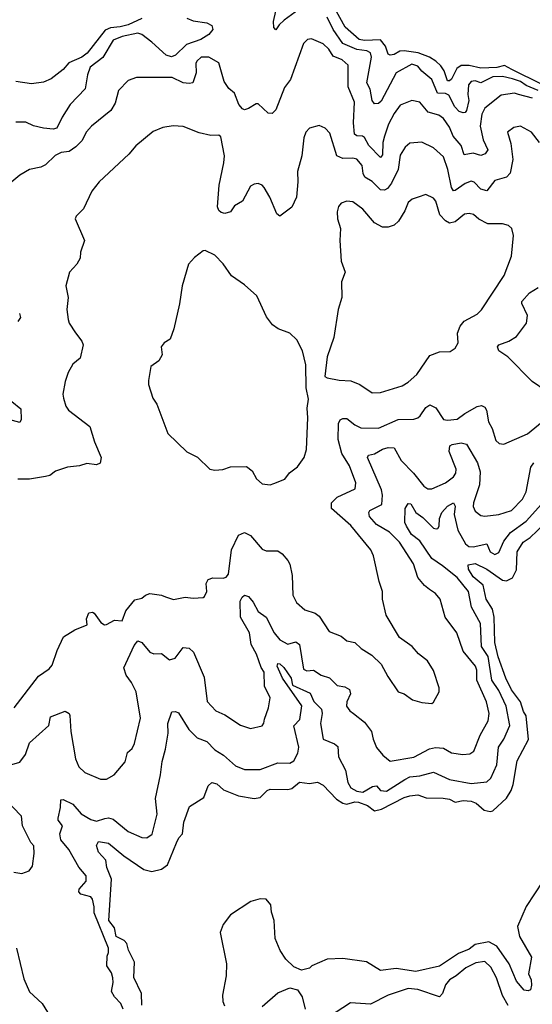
# Model space of a CAD drawing. Extents: x 1892934 to 2008621, y 567149 to 683290.
# Tile 45 of 256: x 1959605 to 1962206, y 596820 to 601815. Entities that reach past the tile are written whole.
import ezdxf

# ---------------------------------------------------------------- set-up
doc = ezdxf.new("R2010")
doc.units = 0

msp = doc.modelspace()

# ---------------------------------------------------------------- linework, layer by layer
at = {"layer": '0CON20XD'}
for points in [[(1961039.8, 601880.2), (1960946.9, 601813.1), (1960920.8, 601789.2), (1960905, 601764), (1960893.8, 601775), (1960891.8, 601805), (1960913.1, 601895)], [(1962255, 601486.1), (1962101.7, 601561.7), (1962065, 601582.7), (1962025, 601572.9), (1961945, 601568.8), (1961885, 601582.1), (1961845, 601582.3), (1961822.1, 601567.9), (1961795, 601512.8), (1961785, 601504.7), (1961775, 601505.4), (1961758, 601555), (1961741.2, 601581.2), (1961716.9, 601605), (1961683.6, 601625), (1961626.8, 601646.8), (1961555, 601657.2), (1961534.1, 601655.9), (1961505, 601638.8), (1961485, 601635.6), (1961475, 601640), (1961460.6, 601680.6), (1961435, 601712.4), (1961355, 601709.1), (1961327.5, 601715), (1961256.6, 601776.7), (1961201.6, 601875)], [(1960452, 601822), (1960485, 601808.9), (1960555, 601799.7), (1960579.6, 601785), (1960585.3, 601765), (1960565, 601739.3), (1960523.8, 601715), (1960451.1, 601688.9), (1960395, 601635.8), (1960375, 601625.9), (1960347.8, 601635), (1960275, 601701.1), (1960225, 601740), (1960205, 601747), (1960125, 601730.5), (1960078.2, 601711.8), (1960026.2, 601623.8), (1959962.9, 601575), (1959948, 601535), (1959937.7, 601465), (1959861.5, 601385), (1959819.6, 601320.4), (1959792.5, 601265), (1959775, 601260), (1959725.2, 601264.7), (1959675, 601276.9), (1959635.5, 601294.5), (1959585, 601294.4)], [(1960225, 601821), (1960155, 601789), (1960115, 601778), (1960065, 601773.8), (1960038.6, 601761.4), (1959947, 601645), (1959920, 601625), (1959854, 601596), (1959825, 601562.5), (1959765, 601514.2), (1959725, 601497.5), (1959665, 601488.8), (1959585, 601501.2)], [(1962235, 601455.6), (1962175, 601481.1), (1962145, 601501.9), (1962105, 601515.3), (1962055, 601527.4), (1962005, 601524.8), (1961945, 601494.2), (1961915, 601504.7), (1961895, 601502.3), (1961882, 601485), (1961877.8, 601435), (1961883.5, 601405), (1961872.1, 601355), (1961865, 601344.2), (1961855, 601342), (1961835, 601349.1), (1961812.6, 601372.6), (1961781.7, 601431.7), (1961765, 601440.7), (1961725, 601443.1), (1961695, 601510.8), (1961645, 601554.1), (1961625, 601579.5), (1961595, 601588.6), (1961514.2, 601545), (1961438.1, 601401.9), (1961425, 601389.6), (1961405, 601387.8), (1961392.6, 601405), (1961382.7, 601462.7), (1961366.8, 601495), (1961390.5, 601625), (1961385, 601647.1), (1961366.6, 601656.6), (1961315, 601664.2), (1961244.2, 601694.2), (1961195.4, 601765.4), (1961165, 601827.2)], [(1962206.6, 601416.6), (1962135, 601436.2), (1962115, 601441.8), (1962048, 601432), (1961965, 601366.7), (1961948.9, 601335), (1961941.6, 601275), (1961955.4, 601205.4), (1961979.4, 601155), (1961966.2, 601135), (1961945, 601126.7), (1961905, 601137.5), (1961860, 601130), (1961845, 601177.3), (1961804.8, 601224.8), (1961785, 601269.6), (1961754.5, 601314.5), (1961730.8, 601330.8), (1961676.6, 601346.6), (1961635, 601396.4), (1961595, 601404.5), (1961535, 601382.2), (1961505, 601339.4), (1961475.7, 601284.3), (1961456, 601225), (1961447.3, 601192.7), (1961445, 601130), (1961435, 601115.8), (1961376.9, 601176.9), (1961355, 601218.1), (1961344.4, 601224.4), (1961315, 601226.6), (1961304.2, 601235), (1961298.5, 601291.5), (1961303.1, 601396.9), (1961271.6, 601475), (1961270.5, 601585), (1961241.7, 601611.7), (1961195, 601629.7), (1961173.8, 601665), (1961145, 601692.7), (1961085, 601718.1), (1961065, 601714.3), (1961045, 601693.8), (1960978.3, 601511.7), (1960948.8, 601471.2), (1960905, 601357.5), (1960885, 601338.6), (1960865, 601340.6), (1960815, 601388.8), (1960805, 601388.8), (1960765, 601364), (1960745, 601358), (1960735, 601362), (1960717.3, 601385), (1960695, 601442.9), (1960666.1, 601466.1), (1960641.7, 601501.7), (1960615.6, 601595.6), (1960565, 601624.4), (1960525, 601624.3), (1960504, 601605), (1960497.7, 601592.3), (1960500.6, 601545), (1960483.3, 601495), (1960465, 601490.6), (1960435, 601495.5), (1960378, 601522), (1960197.8, 601522.2), (1960155, 601506), (1960105.7, 601455), (1960088.9, 601391.1), (1960066.5, 601355), (1959969.2, 601275), (1959944, 601246), (1959919.8, 601200.3), (1959889.6, 601170.4), (1959855, 601146.5), (1959815, 601141.4), (1959785, 601125.7), (1959735, 601078.8), (1959712.3, 601067.7), (1959655, 601055.8), (1959605, 601026.2), (1959482.5, 600925)], [(1962241.4, 601191.4), (1962201.2, 601245), (1962145, 601274.2), (1962112.1, 601267.9), (1962080, 601245), (1962097.2, 601187.2), (1962106.6, 601105), (1962093.6, 601036.4), (1962074.3, 601015.7), (1962015, 601000), (1961975, 600947.5), (1961945, 600954.7), (1961910, 600990), (1961895, 600995.5), (1961865, 600983.4), (1961815, 600948.1), (1961805, 600947.5), (1961795, 600963.3), (1961776.7, 601055), (1961755, 601120), (1961705, 601164.4), (1961644.3, 601194.3), (1961585, 601189.2), (1961560.9, 601169.1), (1961535, 601128), (1961525.5, 601054.5), (1961491.9, 600985), (1961470.5, 600959.5), (1961455, 600949.5), (1961435, 600951.5), (1961393.5, 600993.4), (1961356.3, 601016.3), (1961346.7, 601035), (1961343.1, 601075), (1961315, 601108.2), (1961295, 601113.4), (1961245, 601111.2), (1961213.7, 601123.7), (1961179.1, 601239.1), (1961155, 601264), (1961125, 601278), (1961075, 601264.2), (1961057.1, 601245), (1961046.7, 601215), (1961035.5, 601125), (1961014.6, 601045), (1961016.7, 600993.3), (1961008.9, 600915), (1960985.3, 600864.7), (1960925, 600818), (1960909.7, 600829.7), (1960874.5, 600914.5), (1960845, 600963.8), (1960835, 600975.8), (1960815, 600984.3), (1960795, 600981.4), (1960775, 600970), (1960735.7, 600895), (1960695, 600871.2), (1960675, 600840), (1960645, 600832.5), (1960627.3, 600837.3), (1960615, 600846.7), (1960608, 600865), (1960616.4, 600976.4), (1960640.8, 601089.2), (1960643.1, 601125), (1960625, 601220), (1960615, 601228.8), (1960575, 601228), (1960515, 601240.8), (1960435, 601272.9), (1960383.2, 601276.8), (1960331.1, 601268.9), (1960281.7, 601248.3), (1960194.6, 601175.4), (1960157.7, 601132.3), (1960008.3, 600991.7), (1959970, 600945), (1959928.8, 600855), (1959891.2, 600818.8), (1959886.2, 600805), (1959932.9, 600695), (1959913.1, 600635), (1959911.2, 600605), (1959894.3, 600575.7), (1959856.7, 600535), (1959838.1, 600465), (1959850.8, 600405), (1959844, 600345), (1959850, 600295), (1959856, 600275), (1959887.1, 600227.1), (1959920, 600185), (1959926, 600165), (1959911.2, 600098.8), (1959875, 600068), (1959850, 600025), (1959835, 599980), (1959824.2, 599915), (1959827.5, 599895), (1959839.2, 599855), (1959852, 599835), (1959960.9, 599750.9), (1959983.6, 599673.6), (1960018.6, 599595), (1960013.9, 599566.1), (1959995, 599556.7), (1959945, 599563.8), (1959907.5, 599552.5), (1959846.7, 599545), (1959786, 599525), (1959757.1, 599502.9), (1959735, 599497.3), (1959655, 599484.4), (1959595, 599484.2)], [(1961392.4, 599922.4), (1961435, 599924.4), (1961545, 599957.8), (1961575, 599976.7), (1961619.1, 600015), (1961685, 600111.4), (1961735, 600130), (1961788.3, 600131.7), (1961815, 600148.8), (1961830, 600175), (1961826, 600225), (1961838.8, 600261.2), (1961860, 600285), (1961925, 600322), (1961947.5, 600342.5), (1962062, 600518), (1962099.2, 600615), (1962110.5, 600720.5), (1962101.2, 600755), (1962085, 600771.2), (1962055, 600780), (1961980.2, 600780.2), (1961935, 600803.1), (1961906.5, 600826.5), (1961885, 600832.5), (1961861.4, 600828.6), (1961815, 600790), (1961785, 600783.2), (1961764.4, 600794.4), (1961735.7, 600825.7), (1961716.5, 600895), (1961705, 600908.9), (1961665, 600928.8), (1961626.7, 600915), (1961596.7, 600905), (1961575, 600888), (1961558.6, 600845), (1961526.2, 600793.8), (1961505, 600771.9), (1961475, 600762.2), (1961445, 600762.9), (1961404.6, 600784.6), (1961345, 600854.2), (1961295, 600891.9), (1961265, 600894.3), (1961236.2, 600885), (1961222.1, 600867.9), (1961215, 600840), (1961217.1, 600805), (1961232.9, 600755), (1961228.5, 600695), (1961235, 600590), (1961255.7, 600535), (1961238, 600485), (1961239.4, 600405), (1961221.4, 600345), (1961197.9, 600202.1), (1961164.3, 600105), (1961153.3, 600005), (1961165, 599997.5), (1961225, 599986), (1961285, 599982.5), (1961330, 599965), (1961392.4, 599922.4)], [(1960875, 599456.2), (1960895, 599462.5), (1960950, 599485), (1960973.6, 599516.4), (1961013.9, 599546.1), (1961048.8, 599595), (1961060, 599635), (1961067.5, 599795), (1961063.1, 599845), (1961069.4, 599889.4), (1961057.7, 599947.7), (1961055.7, 600065), (1961040, 600135), (1961010.8, 600190.8), (1960975, 600225.6), (1960916.6, 600246.6), (1960887.9, 600267.9), (1960857.6, 600307.6), (1960807.5, 600415), (1960745, 600469.2), (1960678.8, 600515), (1960636.4, 600576.4), (1960595, 600620), (1960545, 600643.8), (1960535, 600643.3), (1960490.9, 600609.1), (1960461.2, 600575), (1960428.8, 600465), (1960416.1, 600373.9), (1960387.5, 600247.5), (1960367.5, 600195), (1960337.5, 600175), (1960322.5, 600155), (1960327.5, 600115), (1960310, 600085), (1960270, 600055), (1960257.5, 599985), (1960257.5, 599965), (1960280, 599895), (1960300, 599865), (1960356.4, 599716.4), (1960453.6, 599623.6), (1960506.1, 599596.1), (1960570, 599535), (1960595, 599530), (1960635, 599533.8), (1960675, 599547.5), (1960755, 599548.8), (1960785, 599526.7), (1960805.9, 599485.9), (1960835, 599461.2), (1960875, 599456.2)], [(1962275, 599932), (1962205, 599980), (1962080.8, 600105), (1962035.5, 600135), (1962028.9, 600155), (1962035, 600165.5), (1962086.2, 600183.8), (1962125, 600207.9), (1962175.6, 600275), (1962180.4, 600315), (1962152, 600375), (1962152.3, 600385), (1962191.3, 600428.7), (1962235, 600456.4)], [(1959603.3, 600325), (1959609.5, 600305), (1959595, 600283.6)], [(1959565, 599877.5), (1959611.3, 599841.3), (1959613, 599787), (1959605, 599772.5), (1959525, 599794.3)], [(1961277.4, 599552.6), (1961238.6, 599615), (1961219.8, 599685), (1961222.6, 599767.4), (1961231.4, 599785), (1961245, 599792.2), (1961265, 599791.5), (1961305, 599760), (1961335, 599745.4), (1961425, 599743.1), (1961525, 599786.7), (1961605, 599789.2), (1961624.7, 599795.3), (1961637.3, 599805), (1961665, 599848.1), (1961685, 599860.8), (1961715.3, 599845.3), (1961755, 599787.5), (1961775, 599782.8), (1961825, 599787.9), (1961862.8, 599817.2), (1961925, 599852.7), (1961947.8, 599857.8), (1961965, 599850), (1961973.6, 599835), (1961984.1, 599775), (1962001.8, 599741.8), (1962020.9, 599680.9), (1962037.5, 599665), (1962061.7, 599661.7), (1962181.2, 599715), (1962275, 599790)], [(1959565, 598036.8), (1959605, 598049.1), (1959635, 598087.1), (1959655, 598146.2), (1959751.9, 598235), (1959761.2, 598278.8), (1959835, 598307.1), (1959855, 598295.8), (1959858.9, 598285), (1959863.5, 598205), (1959888.5, 598065), (1959904.4, 598025), (1959935, 597995.7), (1960015, 597962), (1960045, 597962.5), (1960083.8, 597985), (1960139.6, 598050.4), (1960152, 598098), (1960175, 598118.8), (1960187.2, 598142.8), (1960217.7, 598272.3), (1960196.5, 598405), (1960172.7, 598452.7), (1960145, 598489.4), (1960133.5, 598526.5), (1960185, 598640), (1960205, 598664.3), (1960224.2, 598655), (1960265, 598606.2), (1960285, 598597.7), (1960325, 598600), (1960365, 598567.1), (1960394.3, 598575.7), (1960435, 598630), (1960465, 598627.1), (1960485.9, 598605.9), (1960540.1, 598480.1), (1960556.7, 598356.7), (1960599.3, 598309.3), (1960645, 598289.4), (1960725, 598235.8), (1960775, 598220), (1960835, 598233.8), (1960844.1, 598245.9), (1960846, 598266), (1960866.5, 598323.5), (1960875.3, 598375.3), (1960847.3, 598435), (1960845.8, 598505), (1960829.4, 598529.4), (1960805.9, 598595.9), (1960779.2, 598645), (1960770, 598705), (1960725.6, 598785), (1960724.2, 598865), (1960732.7, 598885), (1960745, 598896.4), (1960765, 598888.8), (1960789.9, 598859.9), (1960815, 598813.6), (1960854.8, 598784.8), (1960896, 598705), (1960925, 598668.7), (1960965, 598646.9), (1961005, 598658.5), (1961025, 598645.7), (1961045, 598520), (1961062, 598512), (1961095, 598515.4), (1961135, 598489.5), (1961176, 598476), (1961215, 598438.2), (1961255, 598430.4), (1961277.3, 598417.3), (1961282.7, 598395), (1961264.6, 598355), (1961263.6, 598333.6), (1961279.1, 598309.1), (1961298.8, 598295), (1961355, 598250.8), (1961389.1, 598205), (1961397.5, 598165), (1961415, 598123.8), (1961447.5, 598085), (1961485, 598053.8), (1961605, 598073.9), (1961684.4, 598115.6), (1961715, 598122.5), (1961755, 598120), (1961795, 598095.3), (1961852.5, 598087.5), (1961889.3, 598090.7), (1961908.6, 598105), (1961940.4, 598185), (1961982.3, 598257.7), (1961986.1, 598295), (1961973.8, 598355), (1961924.7, 598465), (1961923.3, 598515), (1961916.6, 598535), (1961855, 598612.5), (1961823.3, 598705), (1961763.3, 598785), (1961737.8, 598875), (1961713.9, 598903.9), (1961684.1, 598924.1), (1961658.1, 598945), (1961625.5, 598985), (1961602.9, 599055), (1961532.1, 599165), (1961480.7, 599215), (1961415.9, 599255), (1961380, 599295), (1961375.7, 599315), (1961382, 599325), (1961441.5, 599355), (1961446.2, 599403.8), (1961440.1, 599430.1), (1961368.6, 599595), (1961373.8, 599606.2), (1961405, 599612.9), (1961445, 599636.2), (1961474.4, 599644.4), (1961505, 599644), (1961539.7, 599579.7), (1961602.9, 599515), (1961655, 599448.9), (1961675, 599435.6), (1961695, 599434.4), (1961765, 599466.1), (1961805, 599496.2), (1961818.3, 599515), (1961819.5, 599535), (1961783.2, 599625), (1961786.9, 599653.1), (1961799.2, 599660.8), (1961845, 599669.2), (1961871.1, 599661.1), (1961927.6, 599567.6), (1961941.3, 599521.3), (1961937.1, 599455), (1961906.7, 599365), (1961905.5, 599345), (1961915, 599321.2), (1961945, 599299.2), (1961965, 599296.9), (1962035, 599304.4), (1962100.8, 599325), (1962155, 599382.2), (1962175, 599420.8), (1962198.1, 599545), (1962212.5, 599567.5)], [(1959576.2, 598325), (1959700.8, 598485), (1959755, 598522), (1959769.7, 598540.3), (1959794.7, 598615.3), (1959826.2, 598683.8), (1959885, 598720.8), (1959946.7, 598745), (1959944.1, 598775.9), (1959955, 598806.2), (1959975, 598810), (1959983.3, 598805), (1960016.8, 598756.8), (1960035, 598746), (1960045, 598747.5), (1960085, 598768.6), (1960125, 598765.8), (1960143.8, 598816.2), (1960188.3, 598871.7), (1960225, 598880), (1960243.6, 598896.4), (1960265, 598903.8), (1960325, 598896.5), (1960345, 598887.2), (1960385, 598873.6), (1960445, 598886.2), (1960485, 598880.9), (1960535, 598883.3), (1960541.7, 598888.3), (1960554, 598915), (1960550.6, 598955), (1960561.4, 598975), (1960585, 598983.1), (1960637.6, 598982.4), (1960652.2, 598987.8), (1960665, 599002), (1960680, 599125), (1960715, 599199.4), (1960745, 599213.8), (1960775, 599198.8), (1960835, 599130), (1960855, 599121.4), (1960915, 599120.6), (1960936, 599106), (1960965, 599071.4), (1960975, 599053.3), (1960986.8, 598995), (1960990.6, 598895), (1961009.3, 598859.3), (1961051.9, 598821.9), (1961103.1, 598805), (1961125, 598789.6), (1961175, 598710.8), (1961235, 598687.1), (1961265, 598664), (1961305, 598656.2), (1961336.7, 598625), (1961391.7, 598591.7), (1961438.8, 598545), (1961473.3, 598483.3), (1961525, 598406.2), (1961555.7, 598395.7), (1961597.5, 598365), (1961645, 598351.2), (1961695, 598346.7), (1961705, 598352.5), (1961733.3, 598405), (1961733.8, 598425), (1961704.3, 598514.3), (1961673.4, 598563.4), (1961627.9, 598597.9), (1961595.5, 598635.5), (1961531.7, 598681.7), (1961464.3, 598795), (1961445.8, 598875), (1961445.8, 598915), (1961428, 598965), (1961400, 599095), (1961385.7, 599125), (1961285, 599248.9), (1961187.1, 599335), (1961186.2, 599363.8), (1961215, 599392.7), (1961307.5, 599435), (1961309.6, 599465), (1961277.4, 599552.6)], [(1960129.4, 596795), (1960118.6, 596825), (1960085, 596858.6), (1960070.9, 596885), (1960079.2, 596930.8), (1960076.8, 596955), (1960069.8, 596979.8), (1960047.7, 597015), (1960047.9, 597065), (1960056, 597084), (1960055.5, 597105), (1959981.9, 597285), (1959983.4, 597315), (1959974.2, 597354.2), (1959965, 597366.4), (1959915, 597378.9), (1959905, 597391.2), (1959906.9, 597405), (1959942.7, 597445), (1959942.8, 597472.8), (1959905, 597515.7), (1959853.6, 597605), (1959813.1, 597655), (1959807.8, 597685), (1959822, 597725), (1959800, 597755), (1959800, 597765), (1959811.7, 597818.3), (1959813, 597857), (1959825, 597860), (1959874, 597835), (1959916.6, 597786.6), (1959965, 597758.3), (1959995, 597749.6), (1960037.2, 597762.8), (1960055, 597766.7), (1960079.8, 597759.8), (1960155, 597696.7), (1960225, 597666.2), (1960250, 597665), (1960277.3, 597682.7), (1960301.5, 597785), (1960293.8, 597865), (1960319.8, 597985), (1960327.3, 598052.7), (1960345.2, 598115), (1960357.3, 598195), (1960357, 598245), (1960376.2, 598303.8), (1960395, 598306.5), (1960409.8, 598299.8), (1960463.6, 598215), (1960505, 598172.5), (1960555, 598153.3), (1960595, 598111.1), (1960639.5, 598085), (1960700.4, 598030.4), (1960745, 598011.5), (1960825, 598011.1), (1960915, 598045.3), (1960975, 598043.3), (1960995.2, 598054.8), (1961015.6, 598095), (1961021.8, 598125), (1960996.4, 598233.7), (1961026.7, 598265), (1961036.2, 598335), (1960937.5, 598475), (1960910.4, 598535), (1960915, 598549.2), (1960925, 598547.5), (1960945, 598529.1), (1960981.6, 598475), (1960989, 598439), (1961079.3, 598399.3), (1961097.2, 598357.2), (1961136.8, 598316.8), (1961139.8, 598295), (1961131.6, 598245), (1961144.4, 598165), (1961202.4, 598142.4), (1961218.3, 598128.3), (1961222.3, 598075), (1961257.4, 598007.4), (1961269.7, 597945), (1961285, 597918.8), (1961315, 597902), (1961345, 597895.8), (1961395.6, 597925), (1961415, 597928.4), (1961435.3, 597905.3), (1961465, 597901.9), (1961558.7, 597961.3), (1961585, 597973.8), (1961635, 597978.9), (1961705, 597997.7), (1961785, 597961.4), (1961895, 597939.8), (1961975, 597949.1), (1961995, 597967.1), (1962025, 598035.7), (1962034.8, 598125), (1962061.1, 598165), (1962090.8, 598235), (1962073, 598333), (1962035, 598412.2), (1962000.4, 598465), (1961981.2, 598585), (1961947.2, 598635), (1961942.4, 598752.4), (1961896.9, 598835), (1961882.3, 598915), (1961825, 598985.3), (1961749.4, 599045), (1961695, 599082.4), (1961635, 599171.3), (1961593.2, 599203.2), (1961567.1, 599245), (1961559.2, 599265), (1961560.7, 599335), (1961575, 599361.3), (1961589.4, 599359.4), (1961615, 599315.3), (1961650.2, 599290.2), (1961705, 599235.4), (1961718.5, 599231.5), (1961726.6, 599233.4), (1961732.3, 599245), (1961734.8, 599285), (1961746.9, 599315), (1961775, 599347.1), (1961805, 599364), (1961815, 599347.5), (1961809.7, 599305), (1961828.5, 599225), (1961866.7, 599156.7), (1961883.3, 599143.3), (1961905, 599140.8), (1961975, 599155.4), (1961991.2, 599115), (1962015, 599102.2), (1962035, 599112.9), (1962060.6, 599169.4), (1962095, 599214.2), (1962175, 599271), (1962252, 599358)], [(1960399.8, 597640.3), (1960411.8, 597665), (1960430.9, 597685), (1960437.3, 597745), (1960466.7, 597823.3), (1960539.7, 597870.3), (1960560.7, 597929.3), (1960580, 597945), (1960605, 597938.6), (1960638.1, 597908.1), (1960715, 597878.5), (1960795, 597863.8), (1960825, 597869.5), (1960860, 597905), (1960875, 597910.9), (1960965, 597909.4), (1960985, 597915.7), (1961025, 597947.1), (1961075, 597941.2), (1961115, 597946.7), (1961145, 597931.9), (1961211.6, 597861.6), (1961245, 597840.5), (1961265, 597835.2), (1961305, 597847.2), (1961324, 597846), (1961368.7, 597828.7), (1961405, 597801.9), (1961440.1, 597809.9), (1961555, 597869.2), (1961585, 597877.5), (1961625, 597883.6), (1961667.7, 597867.7), (1961753.4, 597866.6), (1961785, 597860.9), (1961815, 597845.5), (1961855.2, 597854.8), (1961895, 597851.6), (1961920.4, 597840.4), (1961961.4, 597805), (1961991.8, 597798.2), (1962005, 597802.1), (1962073.8, 597866.2), (1962098.4, 597905), (1962109.2, 597935), (1962128.2, 598055), (1962186.7, 598163.3), (1962175, 598283.1), (1962161.4, 598305), (1962145.2, 598355), (1962100.6, 598415), (1962070.4, 598475), (1962032.6, 598582.6), (1962015.6, 598655), (1962012.6, 598785), (1962003.6, 598825), (1961971.7, 598875), (1961957, 598947.1), (1961905, 598989.1), (1961882.1, 599027.9), (1961880, 599050), (1961915, 599056.9), (1961975, 599027), (1962055, 598971.3), (1962075, 598968.7), (1962105, 598984.6), (1962126, 599025), (1962128.9, 599115), (1962160, 599165), (1962195, 599188.2), (1962265, 599255.8)], [(1959616, 597484), (1959652.3, 597497.7), (1959669.2, 597520.8), (1959678, 597585), (1959675.7, 597625), (1959661.7, 597641.7), (1959619.4, 597725), (1959614.4, 597775), (1959527.7, 597865)], [(1960225, 596816.7), (1960222.2, 596875), (1960184.3, 596955.7), (1960186.6, 597033.4), (1960157, 597095), (1960148.2, 597128.2), (1960134.9, 597144.9), (1960094.7, 597164.7), (1960085, 597209.1), (1960056.7, 597245), (1960070.4, 597455), (1960047.1, 597515), (1960042.2, 597552.2), (1960005, 597591.4), (1959994.3, 597625.7), (1960005, 597646.5), (1960055, 597638.4), (1960133.8, 597573.8), (1960235, 597503.6), (1960275, 597494.3), (1960325, 597506.3), (1960355, 597527.2), (1960399.8, 597640.3)], [(1959575, 597490.8), (1959616, 597484)], [(1962258.4, 597445), (1962175, 597315.8), (1962130, 597215), (1962140, 597165), (1962201.2, 597058.8), (1962186.9, 596975), (1962199.7, 596945), (1962202, 596918), (1962195.7, 596894.3), (1962185, 596888.8), (1962165, 596892.9), (1962125, 596937.8), (1962088.9, 597025), (1962025.5, 597115.5), (1961985, 597137), (1961915, 597123), (1961885, 597099.8), (1961831.8, 597078.2), (1961735, 597013.6), (1961615, 596986.1), (1961515, 597002.5), (1961435, 596991.2), (1961365, 597036), (1961245, 597052.2), (1961165, 597050), (1961087.5, 597015), (1961075, 597003.8), (1961033.8, 596993.8), (1960995, 597011.2), (1960955, 597050), (1960927, 597093), (1960900.6, 597155), (1960895.8, 597245), (1960882.3, 597287.7), (1960878.8, 597325), (1960855, 597353.3), (1960825, 597356), (1960778.3, 597341.7), (1960675, 597273.5), (1960636.4, 597225), (1960622.5, 597185), (1960653.8, 597025), (1960651.8, 596965), (1960633.6, 596866.4), (1960635.8, 596835), (1960643.1, 596813.1)], [(1959588.2, 597105), (1959625, 596950), (1959655, 596884.3), (1959718.5, 596825), (1959778.3, 596728.3), (1959873, 596643), (1959905, 596626.5), (1959970, 596645)], [(1962082.9, 596815), (1962054.1, 596865), (1962024.7, 596955), (1961995, 597008.5), (1961965, 597037.3), (1961919.1, 597030.8), (1961868.1, 597005), (1961820, 596965), (1961785, 596944.5), (1961765, 596918.6), (1961749.3, 596875), (1961735, 596857.5), (1961625, 596895.9), (1961575, 596901.1), (1961475, 596866.9), (1961385, 596820.9), (1961282.4, 596827.6), (1961172, 596755)], [(1960835, 596809.4), (1960915, 596878.4), (1960975, 596904), (1961013.9, 596893.9), (1961038.2, 596858.2), (1961053.2, 596795)]]:
    msp.add_lwpolyline(points, dxfattribs=at)

doc.saveas('drawing.dxf')
